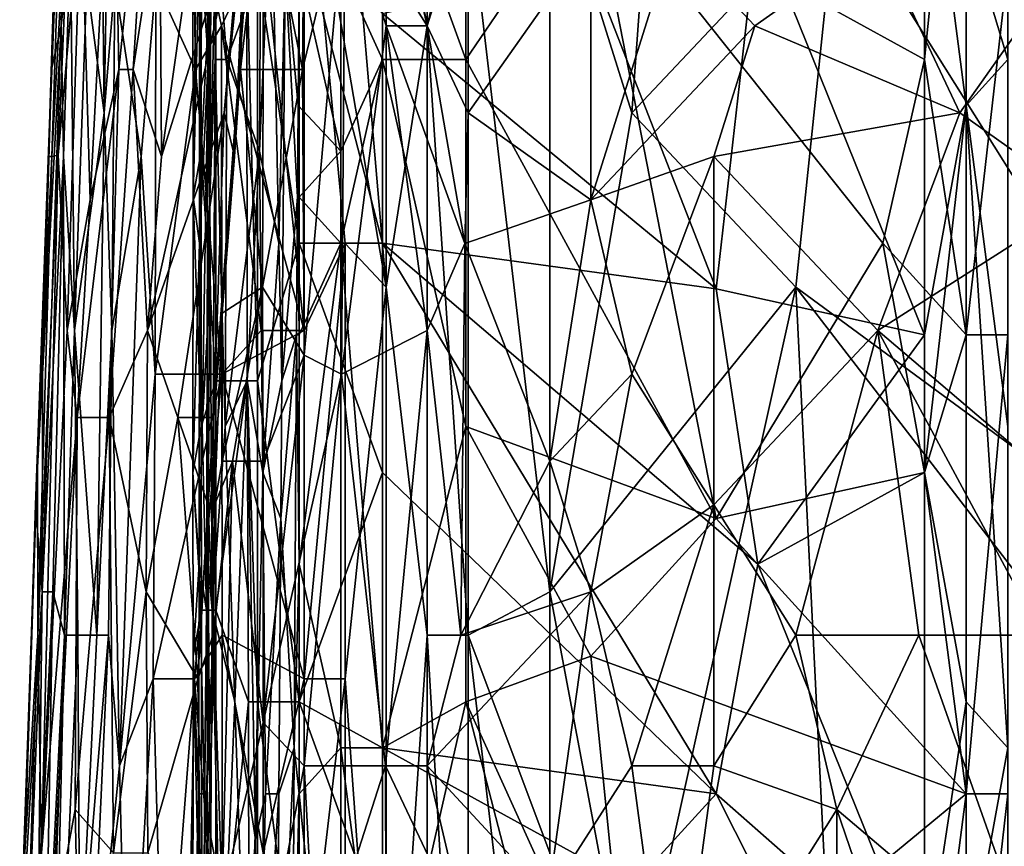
# Model space of a CAD drawing. Extents: x -0.375 to 0.375, y -0.309 to 0.309.
# Tile 48 of 226: x -0.274 to -0.223, y 0.007 to 0.049. Entities that reach past the tile are written whole.
import ezdxf

# ---------------------------------------------------------------- set-up
doc = ezdxf.new("R2010")
doc.units = 0

msp = doc.modelspace()

# ---------------------------------------------------------------- linework, layer by layer
for points in [[(-0.212624, 0.048938, 0.444616), (-0.233671, 0.080262, 0.444691), (-0.212624, 0.084737, 0.444634)], [(-0.231566, 0.05565, 0.444659), (-0.233671, 0.080262, 0.444691), (-0.212624, 0.048938, 0.444616)], [(-0.252612, 0.048938, 0.445429), (-0.254717, 0.060125, 0.445773), (-0.252612, 0.078024, 0.4454)], [(-0.252612, 0.048938, 0.445429), (-0.252612, 0.078024, 0.4454), (-0.250508, 0.05565, 0.445187)], [(-0.246298, 0.057887, 0.444923), (-0.239984, 0.07355, 0.444764), (-0.242089, 0.044463, 0.444788)], [(-0.242089, 0.044463, 0.444788), (-0.239984, 0.07355, 0.444764), (-0.231566, 0.05565, 0.444659)], [(-0.263863, 0.047208, 0.385827), (-0.263782, 0.070794, 0.385827), (-0.264159, 0.066077, 0.370321)], [(-0.263863, 0.047208, 0.385827), (-0.263775, 0.040133, 0.389703), (-0.263782, 0.070794, 0.385827)], [(-0.263782, 0.070794, 0.385827), (-0.263775, 0.040133, 0.389703), (-0.263634, 0.068436, 0.389703)], [(-0.271352, 0.0646, 0.496861), (-0.272059, 0.042225, 0.500732), (-0.271017, 0.069075, 0.502668)], [(-0.272059, 0.042225, 0.500732), (-0.271889, 0.042225, 0.504604), (-0.271017, 0.069075, 0.502668)], [(-0.271889, 0.042225, 0.504604), (-0.271554, 0.042292, 0.508475), (-0.270419, 0.069075, 0.508475)], [(-0.271017, 0.069075, 0.502668), (-0.271889, 0.042225, 0.504604), (-0.270419, 0.069075, 0.508475)], [(-0.271554, 0.042292, 0.508475), (-0.270376, 0.05565, 0.512346), (-0.270419, 0.069075, 0.508475)], [(-0.263634, 0.068436, 0.389703), (-0.263775, 0.040133, 0.389703), (-0.263451, 0.054284, 0.39358)], [(-0.227061, 0.047208, 0.449721), (-0.224919, 0.068436, 0.449682), (-0.227061, 0.06136, 0.449707)], [(-0.224919, 0.033057, 0.449693), (-0.224919, 0.068436, 0.449682), (-0.227061, 0.047208, 0.449721)], [(-0.224919, 0.033057, 0.449693), (-0.222778, 0.051926, 0.44942), (-0.224919, 0.068436, 0.449682)], [(-0.264629, 0.040133, 0.362569), (-0.264293, 0.066077, 0.366445), (-0.264656, 0.066077, 0.362569)], [(-0.264219, 0.056643, 0.358692), (-0.264629, 0.040133, 0.362569), (-0.264656, 0.066077, 0.362569)], [(-0.264629, 0.040133, 0.362569), (-0.264303, 0.037774, 0.366445), (-0.264293, 0.066077, 0.366445)], [(-0.264303, 0.037774, 0.366445), (-0.264181, 0.051926, 0.370321), (-0.264293, 0.066077, 0.366445)], [(-0.264181, 0.051926, 0.370321), (-0.263863, 0.047208, 0.385827), (-0.264159, 0.066077, 0.370321)], [(-0.27191, 0.0467, 0.49299), (-0.272059, 0.042225, 0.500732), (-0.271352, 0.0646, 0.496861)], [(-0.271147, 0.0646, 0.47944), (-0.27191, 0.0467, 0.49299), (-0.271352, 0.0646, 0.496861)], [(-0.271147, 0.0646, 0.47944), (-0.271408, 0.048938, 0.47944), (-0.27191, 0.0467, 0.49299)], [(-0.270924, 0.053412, 0.473633), (-0.271408, 0.048938, 0.47944), (-0.271147, 0.0646, 0.47944)], [(-0.268731, 0.062362, 0.518153), (-0.268442, 0.0467, 0.522025), (-0.266594, 0.0646, 0.52396)], [(-0.266594, 0.0646, 0.52396), (-0.268442, 0.0467, 0.522025), (-0.267712, 0.0467, 0.52396)], [(-0.267712, 0.0467, 0.52396), (-0.266343, 0.05565, 0.525896), (-0.266594, 0.0646, 0.52396)], [(-0.270376, 0.05565, 0.512346), (-0.269911, 0.039988, 0.518153), (-0.268731, 0.062362, 0.518153)], [(-0.269392, 0.062362, 0.463954), (-0.269202, 0.044463, 0.463954), (-0.270084, 0.051175, 0.467826)], [(-0.268731, 0.062362, 0.518153), (-0.269911, 0.039988, 0.518153), (-0.268442, 0.0467, 0.522025)], [(-0.268892, 0.062362, 0.462019), (-0.269202, 0.044463, 0.463954), (-0.269392, 0.062362, 0.463954)], [(-0.268651, 0.051175, 0.462019), (-0.269202, 0.044463, 0.463954), (-0.268892, 0.062362, 0.462019)], [(-0.227061, 0.047208, 0.449721), (-0.227061, 0.06136, 0.449707), (-0.244193, 0.056643, 0.449765)], [(-0.235627, 0.054284, 0.354175), (-0.227061, 0.06136, 0.354306), (-0.227061, 0.033057, 0.354371)], [(-0.222778, 0.047208, 0.356944), (-0.227061, 0.06136, 0.354306), (-0.222778, 0.059001, 0.356931)], [(-0.224919, 0.04485, 0.354715), (-0.227061, 0.06136, 0.354306), (-0.222778, 0.047208, 0.356944)], [(-0.227061, 0.033057, 0.354371), (-0.227061, 0.06136, 0.354306), (-0.224919, 0.04485, 0.354715)], [(-0.258926, 0.033275, 0.447088), (-0.261031, 0.053412, 0.4484), (-0.258926, 0.060125, 0.447154)], [(-0.256821, 0.060125, 0.446311), (-0.254717, 0.035513, 0.445758), (-0.258926, 0.060125, 0.447154)], [(-0.254717, 0.035513, 0.445758), (-0.256821, 0.03775, 0.446276), (-0.258926, 0.060125, 0.447154)], [(-0.258926, 0.033275, 0.447088), (-0.258926, 0.060125, 0.447154), (-0.256821, 0.03775, 0.446276)], [(-0.255183, 0.060125, 0.541381), (-0.256821, 0.05565, 0.540545), (-0.252612, 0.048938, 0.544639)], [(-0.254717, 0.035513, 0.445758), (-0.256821, 0.060125, 0.446311), (-0.254717, 0.060125, 0.445773)], [(-0.252612, 0.048938, 0.544639), (-0.250508, 0.057887, 0.544832), (-0.255183, 0.060125, 0.541381)], [(-0.254717, 0.035513, 0.445758), (-0.254717, 0.060125, 0.445773), (-0.252612, 0.048938, 0.445429)], [(-0.254901, 0.047208, 0.449765), (-0.254901, 0.059001, 0.449751), (-0.257042, 0.051926, 0.449588)], [(-0.250618, 0.047208, 0.449744), (-0.250618, 0.059001, 0.449729), (-0.254901, 0.059001, 0.449751)], [(-0.254901, 0.047208, 0.449765), (-0.250618, 0.047208, 0.449744), (-0.254901, 0.059001, 0.449751)], [(-0.250618, 0.047208, 0.449744), (-0.244193, 0.056643, 0.449765), (-0.250618, 0.059001, 0.449729)], [(-0.250508, 0.044463, 0.546522), (-0.250508, 0.057887, 0.544832), (-0.252612, 0.048938, 0.544639)], [(-0.250508, 0.057887, 0.544832), (-0.250508, 0.044463, 0.546522), (-0.244194, 0.053412, 0.548694)], [(-0.246298, 0.019851, 0.444919), (-0.250508, 0.05565, 0.445187), (-0.246298, 0.057887, 0.444923)], [(-0.246298, 0.019851, 0.444919), (-0.246298, 0.057887, 0.444923), (-0.242089, 0.044463, 0.444788)], [(-0.261887, 0.05565, 0.535574), (-0.262194, 0.0467, 0.53751), (-0.261031, 0.056769, 0.53751)], [(-0.261031, 0.056769, 0.53751), (-0.262194, 0.0467, 0.53751), (-0.261031, 0.0467, 0.538482)], [(-0.259003, 0.0467, 0.539446), (-0.258926, 0.05565, 0.538439), (-0.261031, 0.056769, 0.53751)], [(-0.261031, 0.0467, 0.538482), (-0.259003, 0.0467, 0.539446), (-0.261031, 0.056769, 0.53751)], [(-0.264213, 0.042491, 0.358692), (-0.264629, 0.040133, 0.362569), (-0.264219, 0.056643, 0.358692)], [(-0.264219, 0.056643, 0.358692), (-0.263467, 0.056643, 0.35676), (-0.264213, 0.042491, 0.358692)], [(-0.263467, 0.056643, 0.35676), (-0.263467, 0.030698, 0.356765), (-0.264213, 0.042491, 0.358692)], [(-0.263467, 0.030698, 0.356765), (-0.263467, 0.056643, 0.35676), (-0.261871, 0.051926, 0.354816)], [(-0.261226, 0.042491, 0.424591), (-0.260598, 0.056643, 0.432343), (-0.261167, 0.051926, 0.424591)], [(-0.261226, 0.042491, 0.424591), (-0.260224, 0.037774, 0.440096), (-0.260598, 0.056643, 0.432343)], [(-0.260224, 0.037774, 0.440096), (-0.259903, 0.051926, 0.443972), (-0.260598, 0.056643, 0.432343)], [(-0.237769, 0.023623, 0.449765), (-0.244193, 0.056643, 0.449765), (-0.250618, 0.047208, 0.449744)], [(-0.229202, 0.037774, 0.449722), (-0.227061, 0.047208, 0.449721), (-0.244193, 0.056643, 0.449765)], [(-0.229202, 0.037774, 0.449722), (-0.244193, 0.056643, 0.449765), (-0.237769, 0.023623, 0.449765)], [(-0.271554, 0.042292, 0.508475), (-0.271107, 0.033275, 0.514282), (-0.270376, 0.05565, 0.512346)], [(-0.270376, 0.05565, 0.512346), (-0.271107, 0.033275, 0.514282), (-0.269911, 0.039988, 0.518153)], [(-0.267712, 0.0467, 0.52396), (-0.266254, 0.042225, 0.527832), (-0.266343, 0.05565, 0.525896)], [(-0.263037, 0.044463, 0.533639), (-0.262063, 0.05565, 0.533639), (-0.266971, 0.033275, 0.527832)], [(-0.266254, 0.042225, 0.527832), (-0.266971, 0.033275, 0.527832), (-0.262063, 0.05565, 0.533639)], [(-0.266539, 0.051175, 0.456212), (-0.264652, 0.05565, 0.45234), (-0.264513, 0.0467, 0.45234)], [(-0.264359, 0.05565, 0.529767), (-0.266343, 0.05565, 0.525896), (-0.266254, 0.042225, 0.527832)], [(-0.266254, 0.042225, 0.527832), (-0.262063, 0.05565, 0.533639), (-0.264359, 0.05565, 0.529767)], [(-0.264652, 0.05565, 0.45234), (-0.261031, 0.053412, 0.4484), (-0.263176, 0.048938, 0.450405)], [(-0.263176, 0.048938, 0.450405), (-0.264513, 0.0467, 0.45234), (-0.264652, 0.05565, 0.45234)], [(-0.263037, 0.044463, 0.533639), (-0.261887, 0.05565, 0.535574), (-0.262063, 0.05565, 0.533639)], [(-0.263037, 0.044463, 0.533639), (-0.262509, 0.042225, 0.535574), (-0.261887, 0.05565, 0.535574)], [(-0.262509, 0.042225, 0.535574), (-0.262194, 0.0467, 0.53751), (-0.261887, 0.05565, 0.535574)], [(-0.258926, 0.05565, 0.538439), (-0.259003, 0.0467, 0.539446), (-0.256821, 0.05565, 0.540545)], [(-0.259003, 0.0467, 0.539446), (-0.258926, 0.032018, 0.541381), (-0.256821, 0.05565, 0.540545)], [(-0.258926, 0.032018, 0.541381), (-0.257009, 0.031038, 0.543317), (-0.256821, 0.05565, 0.540545)], [(-0.257009, 0.031038, 0.543317), (-0.254717, 0.048938, 0.543103), (-0.256821, 0.05565, 0.540545)], [(-0.252612, 0.048938, 0.544639), (-0.256821, 0.05565, 0.540545), (-0.254717, 0.048938, 0.543103)], [(-0.250508, 0.017613, 0.445192), (-0.252612, 0.048938, 0.445429), (-0.250508, 0.05565, 0.445187)], [(-0.250508, 0.017613, 0.445192), (-0.250508, 0.05565, 0.445187), (-0.246298, 0.019851, 0.444919)], [(-0.233671, 0.035513, 0.444656), (-0.242089, 0.044463, 0.444788), (-0.231566, 0.05565, 0.444659)], [(-0.233671, 0.035513, 0.444656), (-0.231566, 0.05565, 0.444659), (-0.20631, 0.015376, 0.444611)], [(-0.20631, 0.015376, 0.444611), (-0.231566, 0.05565, 0.444659), (-0.212624, 0.048938, 0.444616)], [(-0.263451, 0.054284, 0.39358), (-0.263775, 0.040133, 0.389703), (-0.2635, 0.047208, 0.39358)], [(-0.2635, 0.047208, 0.39358), (-0.262901, 0.047208, 0.401332), (-0.263451, 0.054284, 0.39358)], [(-0.262901, 0.047208, 0.401332), (-0.261167, 0.051926, 0.424591), (-0.263451, 0.054284, 0.39358)], [(-0.259184, 0.037774, 0.354029), (-0.261325, 0.051926, 0.354377), (-0.259184, 0.054284, 0.354006)], [(-0.254901, 0.037774, 0.354145), (-0.259184, 0.054284, 0.354006), (-0.254901, 0.049567, 0.354128)], [(-0.259184, 0.037774, 0.354029), (-0.259184, 0.054284, 0.354006), (-0.254901, 0.037774, 0.354145)], [(-0.237769, 0.035416, 0.354201), (-0.244193, 0.051926, 0.354151), (-0.235627, 0.054284, 0.354175)], [(-0.237769, 0.035416, 0.354201), (-0.235627, 0.054284, 0.354175), (-0.227061, 0.033057, 0.354371)], [(-0.271288, 0.042225, 0.475568), (-0.271408, 0.048938, 0.47944), (-0.270924, 0.053412, 0.473633)], [(-0.270726, 0.033275, 0.469761), (-0.271288, 0.042225, 0.475568), (-0.270924, 0.053412, 0.473633)], [(-0.270726, 0.033275, 0.469761), (-0.270924, 0.053412, 0.473633), (-0.270084, 0.051175, 0.467826)], [(-0.261031, 0.053412, 0.4484), (-0.258926, 0.033275, 0.447088), (-0.263176, 0.048938, 0.450405)], [(-0.250508, 0.044463, 0.546522), (-0.244194, 0.039988, 0.550363), (-0.244194, 0.053412, 0.548694)], [(-0.244194, 0.053412, 0.548694), (-0.244194, 0.039988, 0.550363), (-0.239984, 0.053412, 0.550517)], [(-0.239984, 0.053412, 0.550517), (-0.244194, 0.039988, 0.550363), (-0.235775, 0.048938, 0.552577)], [(-0.229461, 0.053412, 0.553936), (-0.239984, 0.053412, 0.550517), (-0.235775, 0.048938, 0.552577)], [(-0.225252, 0.044463, 0.556346), (-0.229461, 0.053412, 0.553936), (-0.235775, 0.048938, 0.552577)], [(-0.218938, 0.053412, 0.55669), (-0.229461, 0.053412, 0.553936), (-0.225252, 0.044463, 0.556346)], [(-0.218938, 0.039988, 0.558515), (-0.218938, 0.053412, 0.55669), (-0.225252, 0.044463, 0.556346)], [(-0.264303, 0.037774, 0.366445), (-0.263863, 0.047208, 0.385827), (-0.264181, 0.051926, 0.370321)], [(-0.261853, 0.030698, 0.354816), (-0.263467, 0.030698, 0.356765), (-0.261871, 0.051926, 0.354816)], [(-0.261226, 0.042491, 0.424591), (-0.261167, 0.051926, 0.424591), (-0.262901, 0.047208, 0.401332)], [(-0.261325, 0.051926, 0.354377), (-0.261325, 0.030698, 0.354398), (-0.261871, 0.051926, 0.354816)], [(-0.261871, 0.051926, 0.354816), (-0.261325, 0.030698, 0.354398), (-0.261853, 0.030698, 0.354816)], [(-0.261325, 0.030698, 0.354398), (-0.261325, 0.051926, 0.354377), (-0.259184, 0.037774, 0.354029)], [(-0.260224, 0.037774, 0.440096), (-0.260069, 0.030698, 0.443972), (-0.259903, 0.051926, 0.443972)], [(-0.260069, 0.030698, 0.443972), (-0.259261, 0.040133, 0.447849), (-0.259903, 0.051926, 0.443972)], [(-0.259903, 0.051926, 0.443972), (-0.259234, 0.04485, 0.447849), (-0.259184, 0.051926, 0.447835)], [(-0.259903, 0.051926, 0.443972), (-0.259261, 0.040133, 0.447849), (-0.259234, 0.04485, 0.447849)], [(-0.259234, 0.04485, 0.447849), (-0.257042, 0.042491, 0.44962), (-0.259184, 0.051926, 0.447835)], [(-0.257042, 0.042491, 0.44962), (-0.257042, 0.051926, 0.449588), (-0.259184, 0.051926, 0.447835)], [(-0.257042, 0.042491, 0.44962), (-0.254901, 0.047208, 0.449765), (-0.257042, 0.051926, 0.449588)], [(-0.237769, 0.035416, 0.354201), (-0.254901, 0.049567, 0.354128), (-0.244193, 0.051926, 0.354151)], [(-0.222778, 0.033057, 0.449417), (-0.222778, 0.051926, 0.44942), (-0.224919, 0.033057, 0.449693)], [(-0.270084, 0.051175, 0.467826), (-0.269202, 0.044463, 0.463954), (-0.270726, 0.033275, 0.469761)], [(-0.268809, 0.033275, 0.462019), (-0.269202, 0.044463, 0.463954), (-0.268651, 0.051175, 0.462019)], [(-0.267289, 0.042225, 0.458147), (-0.268809, 0.033275, 0.462019), (-0.268651, 0.051175, 0.462019)], [(-0.266539, 0.051175, 0.456212), (-0.267289, 0.042225, 0.458147), (-0.268651, 0.051175, 0.462019)], [(-0.266539, 0.051175, 0.456212), (-0.266582, 0.031038, 0.456212), (-0.267289, 0.042225, 0.458147)], [(-0.266539, 0.051175, 0.456212), (-0.264513, 0.0467, 0.45234), (-0.266582, 0.031038, 0.456212)], [(-0.254901, 0.037774, 0.354145), (-0.254901, 0.049567, 0.354128), (-0.237769, 0.035416, 0.354201)], [(-0.271408, 0.048938, 0.47944), (-0.27238, 0.019851, 0.485247), (-0.272366, 0.031038, 0.491054)], [(-0.271408, 0.048938, 0.47944), (-0.271288, 0.042225, 0.475568), (-0.27238, 0.019851, 0.485247)], [(-0.271408, 0.048938, 0.47944), (-0.272366, 0.031038, 0.491054), (-0.27191, 0.0467, 0.49299)], [(-0.264513, 0.0467, 0.45234), (-0.263176, 0.048938, 0.450405), (-0.263157, 0.031038, 0.450405)], [(-0.263176, 0.048938, 0.450405), (-0.258926, 0.033275, 0.447088), (-0.26114, 0.033275, 0.448469)], [(-0.263157, 0.031038, 0.450405), (-0.263176, 0.048938, 0.450405), (-0.26114, 0.033275, 0.448469)], [(-0.257009, 0.031038, 0.543317), (-0.252612, 0.033275, 0.546435), (-0.254717, 0.048938, 0.543103)], [(-0.250679, 0.03775, 0.547188), (-0.252612, 0.048938, 0.544639), (-0.254717, 0.048938, 0.543103)], [(-0.254717, 0.048938, 0.543103), (-0.252612, 0.033275, 0.546435), (-0.250679, 0.03775, 0.547188)], [(-0.252612, 0.017613, 0.445427), (-0.254717, 0.035513, 0.445758), (-0.252612, 0.048938, 0.445429)], [(-0.250679, 0.03775, 0.547188), (-0.250508, 0.044463, 0.546522), (-0.252612, 0.048938, 0.544639)], [(-0.252612, 0.017613, 0.445427), (-0.252612, 0.048938, 0.445429), (-0.250508, 0.017613, 0.445192)], [(-0.235775, 0.048938, 0.552577), (-0.244194, 0.039988, 0.550363), (-0.23788, 0.042225, 0.552682)], [(-0.225252, 0.044463, 0.556346), (-0.235775, 0.048938, 0.552577), (-0.23788, 0.042225, 0.552682)], [(-0.264303, 0.037774, 0.366445), (-0.26416, 0.02834, 0.374198), (-0.263863, 0.047208, 0.385827)], [(-0.26416, 0.02834, 0.374198), (-0.263911, 0.033057, 0.385827), (-0.263863, 0.047208, 0.385827)], [(-0.263911, 0.033057, 0.385827), (-0.263775, 0.040133, 0.389703), (-0.263863, 0.047208, 0.385827)], [(-0.263775, 0.040133, 0.389703), (-0.263655, 0.018906, 0.39358), (-0.2635, 0.047208, 0.39358)], [(-0.263655, 0.018906, 0.39358), (-0.26299, 0.02834, 0.401332), (-0.2635, 0.047208, 0.39358)], [(-0.26299, 0.02834, 0.401332), (-0.262901, 0.047208, 0.401332), (-0.2635, 0.047208, 0.39358)], [(-0.262901, 0.047208, 0.401332), (-0.26299, 0.02834, 0.401332), (-0.261226, 0.042491, 0.424591)], [(-0.257042, 0.037774, 0.449614), (-0.254901, 0.047208, 0.449765), (-0.257042, 0.042491, 0.44962)], [(-0.254901, 0.01183, 0.449758), (-0.254901, 0.047208, 0.449765), (-0.257042, 0.037774, 0.449614)], [(-0.250618, 0.02834, 0.449751), (-0.250618, 0.047208, 0.449744), (-0.254901, 0.047208, 0.449765)], [(-0.254901, 0.01183, 0.449758), (-0.250618, 0.02834, 0.449751), (-0.254901, 0.047208, 0.449765)], [(-0.250618, 0.02834, 0.449751), (-0.237769, 0.023623, 0.449765), (-0.250618, 0.047208, 0.449744)], [(-0.229202, 0.037774, 0.449722), (-0.224919, 0.033057, 0.449693), (-0.227061, 0.047208, 0.449721)], [(-0.222778, 0.047208, 0.356944), (-0.222778, 0.02834, 0.357003), (-0.224919, 0.04485, 0.354715)], [(-0.272725, 0.024326, 0.496861), (-0.272059, 0.042225, 0.500732), (-0.27191, 0.0467, 0.49299)], [(-0.272366, 0.031038, 0.491054), (-0.272725, 0.024326, 0.496861), (-0.27191, 0.0467, 0.49299)], [(-0.268442, 0.0467, 0.522025), (-0.270583, 0.0288, 0.518153), (-0.268938, 0.0288, 0.52396)], [(-0.269911, 0.039988, 0.518153), (-0.270583, 0.0288, 0.518153), (-0.268442, 0.0467, 0.522025)], [(-0.268938, 0.0288, 0.52396), (-0.267712, 0.0467, 0.52396), (-0.268442, 0.0467, 0.522025)], [(-0.268938, 0.0288, 0.52396), (-0.266971, 0.033275, 0.527832), (-0.267712, 0.0467, 0.52396)], [(-0.266971, 0.033275, 0.527832), (-0.266254, 0.042225, 0.527832), (-0.267712, 0.0467, 0.52396)], [(-0.263157, 0.031038, 0.450405), (-0.266582, 0.031038, 0.456212), (-0.264513, 0.0467, 0.45234)], [(-0.262194, 0.0467, 0.53751), (-0.263135, 0.034175, 0.53751), (-0.26106, 0.035513, 0.539446)], [(-0.262509, 0.042225, 0.535574), (-0.263135, 0.034175, 0.53751), (-0.262194, 0.0467, 0.53751)], [(-0.261031, 0.0467, 0.538482), (-0.262194, 0.0467, 0.53751), (-0.26106, 0.035513, 0.539446)], [(-0.26106, 0.035513, 0.539446), (-0.259003, 0.0467, 0.539446), (-0.261031, 0.0467, 0.538482)], [(-0.259003, 0.0467, 0.539446), (-0.26106, 0.035513, 0.539446), (-0.258926, 0.032018, 0.541381)], [(-0.259234, 0.04485, 0.447849), (-0.259261, 0.040133, 0.447849), (-0.259184, 0.040133, 0.448001)], [(-0.257042, 0.042491, 0.44962), (-0.259234, 0.04485, 0.447849), (-0.259184, 0.040133, 0.448001)], [(-0.227061, 0.025981, 0.354377), (-0.227061, 0.033057, 0.354371), (-0.224919, 0.04485, 0.354715)], [(-0.224919, 0.014188, 0.354767), (-0.227061, 0.025981, 0.354377), (-0.224919, 0.04485, 0.354715)], [(-0.224919, 0.014188, 0.354767), (-0.224919, 0.04485, 0.354715), (-0.222778, 0.01183, 0.357021)], [(-0.222778, 0.01183, 0.357021), (-0.224919, 0.04485, 0.354715), (-0.222778, 0.02834, 0.357003)], [(-0.269202, 0.044463, 0.463954), (-0.269574, 0.017613, 0.463954), (-0.270726, 0.033275, 0.469761)], [(-0.268809, 0.033275, 0.462019), (-0.269574, 0.017613, 0.463954), (-0.269202, 0.044463, 0.463954)], [(-0.266971, 0.033275, 0.527832), (-0.265412, 0.0288, 0.531703), (-0.263037, 0.044463, 0.533639)], [(-0.265412, 0.0288, 0.531703), (-0.263566, 0.0288, 0.535574), (-0.263037, 0.044463, 0.533639)], [(-0.262509, 0.042225, 0.535574), (-0.263037, 0.044463, 0.533639), (-0.263566, 0.0288, 0.535574)], [(-0.244194, 0.039988, 0.550363), (-0.250508, 0.044463, 0.546522), (-0.250679, 0.03775, 0.547188)], [(-0.246298, 0.019851, 0.444919), (-0.242089, 0.044463, 0.444788), (-0.233671, 0.035513, 0.444656)], [(-0.229461, 0.033275, 0.556478), (-0.225252, 0.044463, 0.556346), (-0.23788, 0.042225, 0.552682)], [(-0.229461, 0.033275, 0.556478), (-0.218938, 0.039988, 0.558515), (-0.225252, 0.044463, 0.556346)], [(-0.26421, 0.02834, 0.358692), (-0.264629, 0.040133, 0.362569), (-0.264213, 0.042491, 0.358692)], [(-0.264213, 0.042491, 0.358692), (-0.263467, 0.030698, 0.356765), (-0.26421, 0.02834, 0.358692)], [(-0.26299, 0.02834, 0.401332), (-0.261859, 0.030698, 0.416838), (-0.261226, 0.042491, 0.424591)], [(-0.261859, 0.030698, 0.416838), (-0.261049, 0.025981, 0.428467), (-0.261226, 0.042491, 0.424591)], [(-0.261049, 0.025981, 0.428467), (-0.260224, 0.037774, 0.440096), (-0.261226, 0.042491, 0.424591)], [(-0.259184, 0.040133, 0.448001), (-0.257042, 0.037774, 0.449614), (-0.257042, 0.042491, 0.44962)], [(-0.272725, 0.024326, 0.496861), (-0.272622, 0.026563, 0.502668), (-0.272059, 0.042225, 0.500732)], [(-0.272622, 0.026563, 0.502668), (-0.271889, 0.042225, 0.504604), (-0.272059, 0.042225, 0.500732)], [(-0.272622, 0.026563, 0.502668), (-0.272598, 0.017613, 0.508475), (-0.271889, 0.042225, 0.504604)], [(-0.271889, 0.042225, 0.504604), (-0.272598, 0.017613, 0.508475), (-0.271554, 0.042292, 0.508475)], [(-0.272598, 0.017613, 0.508475), (-0.272416, 0.006426, 0.514282), (-0.271554, 0.042292, 0.508475)], [(-0.272416, 0.006426, 0.514282), (-0.271107, 0.033275, 0.514282), (-0.271554, 0.042292, 0.508475)], [(-0.271288, 0.042225, 0.475568), (-0.27184, 0.019851, 0.477504), (-0.27238, 0.019851, 0.485247)], [(-0.27184, 0.019851, 0.477504), (-0.271288, 0.042225, 0.475568), (-0.271239, 0.017613, 0.471697)], [(-0.271239, 0.017613, 0.471697), (-0.271288, 0.042225, 0.475568), (-0.270726, 0.033275, 0.469761)], [(-0.268407, 0.010901, 0.460083), (-0.268809, 0.033275, 0.462019), (-0.267289, 0.042225, 0.458147)], [(-0.266582, 0.031038, 0.456212), (-0.268407, 0.010901, 0.460083), (-0.267289, 0.042225, 0.458147)], [(-0.263566, 0.0288, 0.535574), (-0.263135, 0.034175, 0.53751), (-0.262509, 0.042225, 0.535574)], [(-0.242089, 0.031038, 0.552265), (-0.23788, 0.042225, 0.552682), (-0.244194, 0.039988, 0.550363)], [(-0.242089, 0.031038, 0.552265), (-0.23788, 0.024326, 0.554659), (-0.23788, 0.042225, 0.552682)], [(-0.23788, 0.042225, 0.552682), (-0.23788, 0.024326, 0.554659), (-0.229461, 0.033275, 0.556478)], [(-0.271107, 0.033275, 0.514282), (-0.270583, 0.0288, 0.518153), (-0.269911, 0.039988, 0.518153)], [(-0.264643, 0.025981, 0.362569), (-0.264303, 0.037774, 0.366445), (-0.264629, 0.040133, 0.362569)], [(-0.26421, 0.02834, 0.358692), (-0.264643, 0.025981, 0.362569), (-0.264629, 0.040133, 0.362569)], [(-0.263911, 0.033057, 0.385827), (-0.26386, 0.021264, 0.389703), (-0.263775, 0.040133, 0.389703)], [(-0.26386, 0.021264, 0.389703), (-0.263655, 0.018906, 0.39358), (-0.263775, 0.040133, 0.389703)], [(-0.260069, 0.030698, 0.443972), (-0.25932, 0.033057, 0.447849), (-0.259261, 0.040133, 0.447849)], [(-0.259261, 0.040133, 0.447849), (-0.25932, 0.033057, 0.447849), (-0.259184, 0.033057, 0.448111)], [(-0.259184, 0.040133, 0.448001), (-0.259261, 0.040133, 0.447849), (-0.259184, 0.033057, 0.448111)], [(-0.259184, 0.033057, 0.448111), (-0.257042, 0.037774, 0.449614), (-0.259184, 0.040133, 0.448001)], [(-0.246298, 0.026563, 0.550736), (-0.244194, 0.039988, 0.550363), (-0.250679, 0.03775, 0.547188)], [(-0.246298, 0.026563, 0.550736), (-0.242089, 0.031038, 0.552265), (-0.244194, 0.039988, 0.550363)], [(-0.229461, 0.033275, 0.556478), (-0.218938, 0.024326, 0.560254), (-0.218938, 0.039988, 0.558515)], [(-0.264643, 0.025981, 0.362569), (-0.264324, 0.021264, 0.366445), (-0.264303, 0.037774, 0.366445)], [(-0.264324, 0.021264, 0.366445), (-0.26416, 0.02834, 0.374198), (-0.264303, 0.037774, 0.366445)], [(-0.259184, 0.014188, 0.35407), (-0.261325, 0.030698, 0.354398), (-0.259184, 0.037774, 0.354029)], [(-0.261049, 0.025981, 0.428467), (-0.260069, 0.030698, 0.443972), (-0.260224, 0.037774, 0.440096)], [(-0.254901, 0.025981, 0.354154), (-0.259184, 0.037774, 0.354029), (-0.254901, 0.037774, 0.354145)], [(-0.259184, 0.014188, 0.35407), (-0.259184, 0.037774, 0.354029), (-0.254901, 0.025981, 0.354154)], [(-0.259184, 0.021264, 0.448232), (-0.257042, 0.037774, 0.449614), (-0.259184, 0.033057, 0.448111)], [(-0.257042, 0.01183, 0.449644), (-0.257042, 0.037774, 0.449614), (-0.259184, 0.021264, 0.448232)], [(-0.258926, 0.015376, 0.447105), (-0.258926, 0.033275, 0.447088), (-0.256821, 0.03775, 0.446276)], [(-0.256821, 0.015376, 0.446301), (-0.258926, 0.015376, 0.447105), (-0.256821, 0.03775, 0.446276)], [(-0.257042, 0.01183, 0.449644), (-0.254901, 0.01183, 0.449758), (-0.257042, 0.037774, 0.449614)], [(-0.256821, 0.015376, 0.446301), (-0.256821, 0.03775, 0.446276), (-0.254717, 0.035513, 0.445758)], [(-0.254901, 0.037774, 0.354145), (-0.237769, 0.035416, 0.354201), (-0.235627, 0.021264, 0.354241)], [(-0.237769, 0.009471, 0.354232), (-0.254901, 0.037774, 0.354145), (-0.235627, 0.021264, 0.354241)], [(-0.237769, 0.009471, 0.354232), (-0.254901, 0.025981, 0.354154), (-0.254901, 0.037774, 0.354145)], [(-0.252612, 0.033275, 0.546435), (-0.250881, 0.017613, 0.549124), (-0.250679, 0.03775, 0.547188)], [(-0.250679, 0.03775, 0.547188), (-0.250881, 0.017613, 0.549124), (-0.246298, 0.026563, 0.550736)], [(-0.227061, 0.025981, 0.449729), (-0.229202, 0.037774, 0.449722), (-0.237769, 0.023623, 0.449765)], [(-0.227061, 0.025981, 0.449729), (-0.224919, 0.033057, 0.449693), (-0.229202, 0.037774, 0.449722)], [(-0.262606, 0.026563, 0.539446), (-0.26106, 0.035513, 0.539446), (-0.263135, 0.026563, 0.538742)], [(-0.263135, 0.026563, 0.538742), (-0.26106, 0.035513, 0.539446), (-0.263135, 0.034175, 0.53751)], [(-0.26106, 0.035513, 0.539446), (-0.262606, 0.026563, 0.539446), (-0.261031, 0.026563, 0.540094)], [(-0.258926, 0.032018, 0.541381), (-0.26106, 0.035513, 0.539446), (-0.261031, 0.026563, 0.540094)], [(-0.254717, -0.013711, 0.445787), (-0.256821, 0.015376, 0.446301), (-0.254717, 0.035513, 0.445758)], [(-0.254717, -0.013711, 0.445787), (-0.254717, 0.035513, 0.445758), (-0.252612, 0.017613, 0.445427)], [(-0.242089, -0.002524, 0.444796), (-0.246298, 0.019851, 0.444919), (-0.233671, 0.035513, 0.444656)], [(-0.231566, -0.006999, 0.444639), (-0.242089, -0.002524, 0.444796), (-0.233671, 0.035513, 0.444656)], [(-0.235627, 0.021264, 0.354241), (-0.237769, 0.035416, 0.354201), (-0.227061, 0.033057, 0.354371)], [(-0.233671, 0.035513, 0.444656), (-0.20631, 0.015376, 0.444611), (-0.214729, 0.010901, 0.444613)], [(-0.231566, -0.006999, 0.444639), (-0.233671, 0.035513, 0.444656), (-0.214729, 0.010901, 0.444613)], [(-0.263566, 0.0288, 0.535574), (-0.263527, 0.024326, 0.53751), (-0.263135, 0.034175, 0.53751)], [(-0.263135, 0.034175, 0.53751), (-0.263527, 0.024326, 0.53751), (-0.263135, 0.026563, 0.538742)], [(-0.272416, 0.006426, 0.514282), (-0.270583, 0.0288, 0.518153), (-0.271107, 0.033275, 0.514282)], [(-0.270544, 0.017613, 0.467826), (-0.271239, 0.017613, 0.471697), (-0.270726, 0.033275, 0.469761)], [(-0.269574, 0.017613, 0.463954), (-0.270544, 0.017613, 0.467826), (-0.270726, 0.033275, 0.469761)], [(-0.268978, 0.017613, 0.462019), (-0.269574, 0.017613, 0.463954), (-0.268809, 0.033275, 0.462019)], [(-0.268407, 0.010901, 0.460083), (-0.268978, 0.017613, 0.462019), (-0.268809, 0.033275, 0.462019)], [(-0.268938, 0.0288, 0.52396), (-0.267036, 0.019851, 0.529767), (-0.266971, 0.033275, 0.527832)], [(-0.267036, 0.019851, 0.529767), (-0.265412, 0.0288, 0.531703), (-0.266971, 0.033275, 0.527832)], [(-0.26416, 0.02834, 0.374198), (-0.26395, 0.018906, 0.385827), (-0.263911, 0.033057, 0.385827)], [(-0.263911, 0.033057, 0.385827), (-0.26395, 0.018906, 0.385827), (-0.26386, 0.021264, 0.389703)], [(-0.26114, 0.033275, 0.448469), (-0.258926, 0.033275, 0.447088), (-0.263157, 0.031038, 0.450405)], [(-0.258926, 0.033275, 0.447088), (-0.258926, 0.015376, 0.447105), (-0.263157, 0.031038, 0.450405)], [(-0.260116, 0.023623, 0.443972), (-0.25932, 0.033057, 0.447849), (-0.260069, 0.030698, 0.443972)], [(-0.260116, 0.023623, 0.443972), (-0.259444, 0.01183, 0.447849), (-0.25932, 0.033057, 0.447849)], [(-0.25932, 0.033057, 0.447849), (-0.259444, 0.01183, 0.447849), (-0.259184, 0.021264, 0.448232)], [(-0.259184, 0.033057, 0.448111), (-0.25932, 0.033057, 0.447849), (-0.259184, 0.021264, 0.448232)], [(-0.252612, 0.033275, 0.546435), (-0.257009, 0.031038, 0.543317), (-0.254744, 0.010901, 0.547188)], [(-0.252612, 0.033275, 0.546435), (-0.254744, 0.010901, 0.547188), (-0.252612, 0.010901, 0.548785)], [(-0.252612, 0.010901, 0.548785), (-0.250881, 0.017613, 0.549124), (-0.252612, 0.033275, 0.546435)], [(-0.233671, 0.017613, 0.556781), (-0.229461, 0.033275, 0.556478), (-0.23788, 0.024326, 0.554659)], [(-0.227061, 0.025981, 0.354377), (-0.235627, 0.021264, 0.354241), (-0.227061, 0.033057, 0.354371)], [(-0.229461, 0.033275, 0.556478), (-0.233671, 0.017613, 0.556781), (-0.227357, 0.017613, 0.558706)], [(-0.221043, 0.017613, 0.560392), (-0.218938, 0.024326, 0.560254), (-0.229461, 0.033275, 0.556478)], [(-0.221043, 0.017613, 0.560392), (-0.229461, 0.033275, 0.556478), (-0.227357, 0.017613, 0.558706)], [(-0.224919, 0.009471, 0.449696), (-0.224919, 0.033057, 0.449693), (-0.227061, 0.025981, 0.449729)], [(-0.224919, 0.009471, 0.449696), (-0.222778, 0.033057, 0.449417), (-0.224919, 0.033057, 0.449693)], [(-0.222778, 0.009471, 0.449405), (-0.222778, 0.033057, 0.449417), (-0.224919, 0.009471, 0.449696)], [(-0.258926, 0.032018, 0.541381), (-0.261031, 0.013138, 0.541343), (-0.257009, 0.031038, 0.543317)], [(-0.261031, 0.013138, 0.541343), (-0.258926, 0.032018, 0.541381), (-0.261031, 0.026563, 0.540094)], [(-0.27238, 0.019851, 0.485247), (-0.272725, 0.024326, 0.496861), (-0.272366, 0.031038, 0.491054)], [(-0.266686, 0.015376, 0.456212), (-0.268407, 0.010901, 0.460083), (-0.266582, 0.031038, 0.456212)], [(-0.263157, 0.031038, 0.450405), (-0.266686, 0.015376, 0.456212), (-0.266582, 0.031038, 0.456212)], [(-0.264551, 0.015376, 0.45234), (-0.266686, 0.015376, 0.456212), (-0.263157, 0.031038, 0.450405)], [(-0.263139, 0.017613, 0.450405), (-0.264551, 0.015376, 0.45234), (-0.263157, 0.031038, 0.450405)], [(-0.263157, 0.031038, 0.450405), (-0.258926, 0.015376, 0.447105), (-0.263139, 0.017613, 0.450405)], [(-0.258926, 0.010901, 0.543624), (-0.257009, 0.031038, 0.543317), (-0.261031, 0.013138, 0.541343)], [(-0.254744, 0.010901, 0.547188), (-0.257009, 0.031038, 0.543317), (-0.258926, 0.010901, 0.543624)], [(-0.246298, 0.026563, 0.550736), (-0.244194, 0.019851, 0.552497), (-0.242089, 0.031038, 0.552265)], [(-0.244194, 0.019851, 0.552497), (-0.23788, 0.024326, 0.554659), (-0.242089, 0.031038, 0.552265)], [(-0.26421, 0.02834, 0.358692), (-0.263467, 0.030698, 0.356765), (-0.264192, 0.018906, 0.358692)], [(-0.263467, 0.030698, 0.356765), (-0.263467, 0.018906, 0.356815), (-0.264192, 0.018906, 0.358692)], [(-0.263467, 0.018906, 0.356815), (-0.263467, 0.030698, 0.356765), (-0.261853, 0.030698, 0.354816)], [(-0.261785, 0.014188, 0.354816), (-0.263467, 0.018906, 0.356815), (-0.261853, 0.030698, 0.354816)], [(-0.26299, 0.02834, 0.401332), (-0.262493, 0.014188, 0.409085), (-0.261859, 0.030698, 0.416838)], [(-0.262493, 0.014188, 0.409085), (-0.261431, 0.007113, 0.424591), (-0.261859, 0.030698, 0.416838)], [(-0.261431, 0.007113, 0.424591), (-0.261049, 0.025981, 0.428467), (-0.261859, 0.030698, 0.416838)], [(-0.261325, 0.030698, 0.354398), (-0.261325, 0.014188, 0.354449), (-0.261853, 0.030698, 0.354816)], [(-0.261853, 0.030698, 0.354816), (-0.261325, 0.014188, 0.354449), (-0.261785, 0.014188, 0.354816)], [(-0.261325, 0.014188, 0.354449), (-0.261325, 0.030698, 0.354398), (-0.259184, 0.014188, 0.35407)], [(-0.260116, 0.023623, 0.443972), (-0.260069, 0.030698, 0.443972), (-0.261049, 0.025981, 0.428467)], [(-0.272416, 0.006426, 0.514282), (-0.271919, 0.001951, 0.518153), (-0.270583, 0.0288, 0.518153)], [(-0.270688, 0.008663, 0.522025), (-0.270583, 0.0288, 0.518153), (-0.271919, 0.001951, 0.518153)], [(-0.270688, 0.008663, 0.522025), (-0.268938, 0.0288, 0.52396), (-0.270583, 0.0288, 0.518153)], [(-0.268724, 0.006426, 0.527832), (-0.268938, 0.0288, 0.52396), (-0.270688, 0.008663, 0.522025)], [(-0.268724, 0.006426, 0.527832), (-0.267036, 0.019851, 0.529767), (-0.268938, 0.0288, 0.52396)], [(-0.265412, 0.0288, 0.531703), (-0.267036, 0.019851, 0.529767), (-0.264395, 0.015376, 0.535574)], [(-0.265412, 0.0288, 0.531703), (-0.263848, 0.024326, 0.535574), (-0.263566, 0.0288, 0.535574)], [(-0.264395, 0.015376, 0.535574), (-0.263848, 0.024326, 0.535574), (-0.265412, 0.0288, 0.531703)], [(-0.264192, 0.018906, 0.358692), (-0.264643, 0.025981, 0.362569), (-0.26421, 0.02834, 0.358692)], [(-0.264324, 0.021264, 0.366445), (-0.26395, 0.018906, 0.385827), (-0.26416, 0.02834, 0.374198)], [(-0.263848, 0.024326, 0.535574), (-0.263527, 0.024326, 0.53751), (-0.263566, 0.0288, 0.535574)], [(-0.26299, 0.02834, 0.401332), (-0.263655, 0.018906, 0.39358), (-0.262493, 0.014188, 0.409085)], [(-0.250618, 0.014188, 0.449743), (-0.250618, 0.02834, 0.449751), (-0.254901, 0.01183, 0.449758)], [(-0.244193, 0.016547, 0.449765), (-0.237769, 0.023623, 0.449765), (-0.250618, 0.02834, 0.449751)], [(-0.250618, 0.014188, 0.449743), (-0.244193, 0.016547, 0.449765), (-0.250618, 0.02834, 0.449751)], [(-0.273433, 0.001951, 0.496861), (-0.272622, 0.026563, 0.502668), (-0.272725, 0.024326, 0.496861)], [(-0.273433, 0.001951, 0.496861), (-0.273408, 0.004188, 0.504604), (-0.272622, 0.026563, 0.502668)], [(-0.272622, 0.026563, 0.502668), (-0.273408, 0.004188, 0.504604), (-0.272598, 0.017613, 0.508475)], [(-0.263527, 0.024326, 0.53751), (-0.26358, 0.017613, 0.539446), (-0.262606, 0.026563, 0.539446)], [(-0.262606, 0.026563, 0.539446), (-0.26358, 0.017613, 0.539446), (-0.263135, 0.004188, 0.541282)], [(-0.263527, 0.024326, 0.53751), (-0.262606, 0.026563, 0.539446), (-0.263135, 0.026563, 0.538742)], [(-0.263135, 0.004188, 0.541282), (-0.261031, 0.013138, 0.541343), (-0.262606, 0.026563, 0.539446)], [(-0.261031, 0.013138, 0.541343), (-0.261031, 0.026563, 0.540094), (-0.262606, 0.026563, 0.539446)], [(-0.246298, 0.026563, 0.550736), (-0.250881, 0.017613, 0.549124), (-0.244194, 0.019851, 0.552497)], [(-0.264635, 0.016547, 0.362569), (-0.264324, 0.021264, 0.366445), (-0.264643, 0.025981, 0.362569)], [(-0.264192, 0.018906, 0.358692), (-0.264635, 0.016547, 0.362569), (-0.264643, 0.025981, 0.362569)], [(-0.261431, 0.007113, 0.424591), (-0.260913, 0.009471, 0.432343), (-0.261049, 0.025981, 0.428467)], [(-0.260913, 0.009471, 0.432343), (-0.260116, 0.023623, 0.443972), (-0.261049, 0.025981, 0.428467)], [(-0.254901, 0.01183, 0.354147), (-0.259184, 0.014188, 0.35407), (-0.254901, 0.025981, 0.354154)], [(-0.254901, 0.01183, 0.354147), (-0.254901, 0.025981, 0.354154), (-0.237769, 0.009471, 0.354232)], [(-0.224919, 0.009471, 0.449696), (-0.227061, 0.025981, 0.449729), (-0.237769, 0.023623, 0.449765)], [(-0.227061, 0.000037, 0.354405), (-0.235627, 0.021264, 0.354241), (-0.227061, 0.025981, 0.354377)], [(-0.227061, 0.000037, 0.354405), (-0.227061, 0.025981, 0.354377), (-0.224919, 0.014188, 0.354767)], [(-0.27238, 0.019851, 0.485247), (-0.273433, 0.001951, 0.496861), (-0.272725, 0.024326, 0.496861)], [(-0.264395, 0.015376, 0.535574), (-0.263605, 0.017613, 0.53751), (-0.263848, 0.024326, 0.535574)], [(-0.263848, 0.024326, 0.535574), (-0.26358, 0.017613, 0.539446), (-0.263527, 0.024326, 0.53751)], [(-0.263605, 0.017613, 0.53751), (-0.26358, 0.017613, 0.539446), (-0.263848, 0.024326, 0.535574)], [(-0.23788, 0.024326, 0.554659), (-0.244194, 0.019851, 0.552497), (-0.242089, 0.010901, 0.554342)], [(-0.23788, 0.024326, 0.554659), (-0.242089, 0.010901, 0.554342), (-0.23788, 0.010901, 0.555995)], [(-0.23788, 0.010901, 0.555995), (-0.233671, 0.017613, 0.556781), (-0.23788, 0.024326, 0.554659)], [(-0.260222, 0.009471, 0.443972), (-0.260116, 0.023623, 0.443972), (-0.260913, 0.009471, 0.432343)], [(-0.260222, 0.009471, 0.443972), (-0.259444, 0.01183, 0.447849), (-0.260116, 0.023623, 0.443972)], [(-0.224919, 0.009471, 0.449696), (-0.237769, 0.023623, 0.449765), (-0.244193, 0.016547, 0.449765)], [(-0.264635, 0.016547, 0.362569), (-0.264354, 0.009471, 0.366445), (-0.264324, 0.021264, 0.366445)], [(-0.264324, 0.021264, 0.366445), (-0.264354, 0.009471, 0.366445), (-0.26405, 0.009471, 0.38195)], [(-0.264324, 0.021264, 0.366445), (-0.26405, 0.009471, 0.38195), (-0.26395, 0.018906, 0.385827)], [(-0.26405, 0.009471, 0.38195), (-0.26386, 0.021264, 0.389703), (-0.26395, 0.018906, 0.385827)], [(-0.26405, 0.009471, 0.38195), (-0.263979, -0.007039, 0.389703), (-0.26386, 0.021264, 0.389703)], [(-0.263979, -0.007039, 0.389703), (-0.263732, 0.004754, 0.39358), (-0.26386, 0.021264, 0.389703)], [(-0.26386, 0.021264, 0.389703), (-0.263732, 0.004754, 0.39358), (-0.263655, 0.018906, 0.39358)], [(-0.259184, 0.021264, 0.448232), (-0.259444, 0.01183, 0.447849), (-0.259184, 0.009471, 0.448352)], [(-0.259184, 0.009471, 0.448352), (-0.257042, 0.01183, 0.449644), (-0.259184, 0.021264, 0.448232)], [(-0.237769, 0.009471, 0.354232), (-0.235627, 0.021264, 0.354241), (-0.227061, 0.000037, 0.354405)], [(-0.273537, -0.009236, 0.491054), (-0.273433, 0.001951, 0.496861), (-0.27238, 0.019851, 0.485247)], [(-0.27257, 0.004188, 0.481375), (-0.273537, -0.009236, 0.491054), (-0.27238, 0.019851, 0.485247)], [(-0.27184, 0.019851, 0.477504), (-0.27257, 0.004188, 0.481375), (-0.27238, 0.019851, 0.485247)], [(-0.272226, -0.002524, 0.475568), (-0.27257, 0.004188, 0.481375), (-0.27184, 0.019851, 0.477504)], [(-0.272226, -0.002524, 0.475568), (-0.27184, 0.019851, 0.477504), (-0.271239, 0.017613, 0.471697)], [(-0.268724, 0.006426, 0.527832), (-0.266955, 0.006426, 0.531703), (-0.267036, 0.019851, 0.529767)], [(-0.264395, 0.015376, 0.535574), (-0.267036, 0.019851, 0.529767), (-0.266955, 0.006426, 0.531703)], [(-0.244194, 0.019851, 0.552497), (-0.250881, 0.017613, 0.549124), (-0.252612, 0.010901, 0.548785)], [(-0.244194, 0.019851, 0.552497), (-0.252612, 0.010901, 0.548785), (-0.246389, 0.004188, 0.552995)], [(-0.246298, 0.006426, 0.444929), (-0.250508, 0.017613, 0.445192), (-0.246298, 0.019851, 0.444919)], [(-0.246389, 0.004188, 0.552995), (-0.242089, 0.010901, 0.554342), (-0.244194, 0.019851, 0.552497)], [(-0.242089, -0.002524, 0.444796), (-0.246298, 0.006426, 0.444929), (-0.246298, 0.019851, 0.444919)], [(-0.264187, -0.002322, 0.358692), (-0.264635, 0.016547, 0.362569), (-0.264192, 0.018906, 0.358692)], [(-0.264192, 0.018906, 0.358692), (-0.263467, 0.018906, 0.356815), (-0.264187, -0.002322, 0.358692)], [(-0.263467, 0.018906, 0.356815), (-0.263467, -0.002322, 0.356837), (-0.264187, -0.002322, 0.358692)], [(-0.263655, 0.018906, 0.39358), (-0.263732, 0.004754, 0.39358), (-0.263171, -0.002322, 0.401332)], [(-0.262493, 0.014188, 0.409085), (-0.263655, 0.018906, 0.39358), (-0.263171, -0.002322, 0.401332)], [(-0.263467, -0.002322, 0.356837), (-0.263467, 0.018906, 0.356815), (-0.261785, 0.014188, 0.354816)], [(-0.273408, 0.004188, 0.504604), (-0.273114, 0.001951, 0.510411), (-0.272598, 0.017613, 0.508475)], [(-0.273114, 0.001951, 0.510411), (-0.272416, 0.006426, 0.514282), (-0.272598, 0.017613, 0.508475)], [(-0.271239, 0.017613, 0.471697), (-0.27292, -0.029373, 0.475568), (-0.272226, -0.002524, 0.475568)], [(-0.272016, -0.015949, 0.471697), (-0.27292, -0.029373, 0.475568), (-0.271239, 0.017613, 0.471697)], [(-0.27044, -0.000287, 0.46589), (-0.272016, -0.015949, 0.471697), (-0.270544, 0.017613, 0.467826)], [(-0.271239, 0.017613, 0.471697), (-0.270544, 0.017613, 0.467826), (-0.272016, -0.015949, 0.471697)], [(-0.269574, 0.017613, 0.463954), (-0.27044, -0.000287, 0.46589), (-0.270544, 0.017613, 0.467826)], [(-0.269574, 0.017613, 0.463954), (-0.268978, 0.017613, 0.462019), (-0.27044, -0.000287, 0.46589)], [(-0.268978, 0.017613, 0.462019), (-0.27, -0.004761, 0.463954), (-0.27044, -0.000287, 0.46589)], [(-0.268407, 0.010901, 0.460083), (-0.27, -0.004761, 0.463954), (-0.268978, 0.017613, 0.462019)], [(-0.263139, 0.017613, 0.450405), (-0.263135, -0.002524, 0.450064), (-0.264551, 0.015376, 0.45234)], [(-0.264395, 0.015376, 0.535574), (-0.264218, 0.001951, 0.53751), (-0.263605, 0.017613, 0.53751)], [(-0.264218, 0.001951, 0.53751), (-0.263992, 0.008663, 0.539446), (-0.263605, 0.017613, 0.53751)], [(-0.26358, 0.017613, 0.539446), (-0.263992, 0.008663, 0.539446), (-0.263135, 0.004188, 0.541282)], [(-0.263605, 0.017613, 0.53751), (-0.263992, 0.008663, 0.539446), (-0.26358, 0.017613, 0.539446)], [(-0.263139, 0.017613, 0.450405), (-0.258926, 0.015376, 0.447105), (-0.261031, 0.006426, 0.448284)], [(-0.263139, 0.017613, 0.450405), (-0.261031, 0.006426, 0.448284), (-0.263135, -0.002524, 0.450064)], [(-0.252612, -0.018186, 0.445449), (-0.254717, -0.013711, 0.445787), (-0.252612, 0.017613, 0.445427)], [(-0.250508, -0.018186, 0.445221), (-0.252612, 0.017613, 0.445427), (-0.250508, 0.017613, 0.445192)], [(-0.252612, -0.018186, 0.445449), (-0.252612, 0.017613, 0.445427), (-0.250508, -0.018186, 0.445221)], [(-0.248403, -0.000287, 0.445056), (-0.250508, 0.017613, 0.445192), (-0.246298, 0.006426, 0.444929)], [(-0.250508, -0.018186, 0.445221), (-0.250508, 0.017613, 0.445192), (-0.248403, -0.000287, 0.445056)], [(-0.233671, 0.017613, 0.556781), (-0.23788, 0.010901, 0.555995), (-0.231566, 0.008663, 0.558275)], [(-0.227357, 0.017613, 0.558706), (-0.233671, 0.017613, 0.556781), (-0.231566, 0.008663, 0.558275)], [(-0.221043, -0.000287, 0.562034), (-0.227357, 0.017613, 0.558706), (-0.231566, 0.008663, 0.558275)], [(-0.221043, 0.017613, 0.560392), (-0.227357, 0.017613, 0.558706), (-0.221043, -0.000287, 0.562034)], [(-0.264645, -0.002322, 0.362569), (-0.264354, 0.009471, 0.366445), (-0.264635, 0.016547, 0.362569)], [(-0.264187, -0.002322, 0.358692), (-0.264645, -0.002322, 0.362569), (-0.264635, 0.016547, 0.362569)], [(-0.242052, -0.00468, 0.449765), (-0.244193, 0.016547, 0.449765), (-0.250618, 0.014188, 0.449743)], [(-0.242052, -0.00468, 0.449765), (-0.224919, 0.009471, 0.449696), (-0.244193, 0.016547, 0.449765)], [(-0.268407, 0.010901, 0.460083), (-0.266686, 0.015376, 0.456212), (-0.267987, -0.006999, 0.458147)], [(-0.266119, -0.004761, 0.454276), (-0.267987, -0.006999, 0.458147), (-0.266686, 0.015376, 0.456212)], [(-0.264218, 0.001951, 0.53751), (-0.264395, 0.015376, 0.535574), (-0.266955, 0.006426, 0.531703)], [(-0.266686, 0.015376, 0.456212), (-0.264551, 0.015376, 0.45234), (-0.266119, -0.004761, 0.454276)], [(-0.264947, -0.004761, 0.45234), (-0.266119, -0.004761, 0.454276), (-0.264551, 0.015376, 0.45234)], [(-0.263135, -0.002524, 0.450064), (-0.264947, -0.004761, 0.45234), (-0.264551, 0.015376, 0.45234)], [(-0.258926, -0.002524, 0.446995), (-0.261031, 0.006426, 0.448284), (-0.258926, 0.015376, 0.447105)], [(-0.256821, 0.015376, 0.446301), (-0.258926, -0.002524, 0.446995), (-0.258926, 0.015376, 0.447105)], [(-0.256821, -0.009236, 0.446257), (-0.258926, -0.002524, 0.446995), (-0.256821, 0.015376, 0.446301)], [(-0.256821, -0.009236, 0.446257), (-0.256821, 0.015376, 0.446301), (-0.254717, -0.013711, 0.445787)], [(-0.26175, -0.009397, 0.354816), (-0.263467, -0.002322, 0.356837), (-0.261785, 0.014188, 0.354816)], [(-0.263171, -0.002322, 0.401332), (-0.262026, 0.000037, 0.416838), (-0.262493, 0.014188, 0.409085)], [(-0.262493, 0.014188, 0.409085), (-0.262026, 0.000037, 0.416838), (-0.261431, 0.007113, 0.424591)], [(-0.261785, 0.014188, 0.354816), (-0.261325, 0.014188, 0.354449), (-0.26175, -0.009397, 0.354816)], [(-0.261325, 0.014188, 0.354449), (-0.261325, -0.009397, 0.35448), (-0.26175, -0.009397, 0.354816)], [(-0.259184, -0.002322, 0.35411), (-0.261325, 0.014188, 0.354449), (-0.259184, 0.014188, 0.35407)], [(-0.261325, -0.009397, 0.35448), (-0.261325, 0.014188, 0.354449), (-0.259184, -0.002322, 0.35411)], [(-0.259184, 0.014188, 0.35407), (-0.254901, 0.01183, 0.354147), (-0.254901, 0.002396, 0.354175)], [(-0.259184, -0.002322, 0.35411), (-0.259184, 0.014188, 0.35407), (-0.254901, 0.002396, 0.354175)], [(-0.254901, -0.00468, 0.449751), (-0.250618, 0.014188, 0.449743), (-0.254901, 0.01183, 0.449758)], [(-0.242052, -0.018832, 0.449751), (-0.250618, 0.014188, 0.449743), (-0.254901, -0.00468, 0.449751)], [(-0.242052, -0.018832, 0.449751), (-0.242052, -0.00468, 0.449765), (-0.250618, 0.014188, 0.449743)], [(-0.224919, 0.000037, 0.354749), (-0.227061, 0.000037, 0.354405), (-0.224919, 0.014188, 0.354767)], [(-0.224919, 0.014188, 0.354767), (-0.222778, 0.01183, 0.357021), (-0.224919, 0.000037, 0.354749)], [(-0.261031, 0.013138, 0.541343), (-0.263135, 0.004188, 0.541282), (-0.261031, -0.000287, 0.542613)], [(-0.261031, -0.000287, 0.542613), (-0.258926, 0.010901, 0.543624), (-0.261031, 0.013138, 0.541343)], [(-0.260317, -0.007039, 0.443972), (-0.259444, 0.01183, 0.447849), (-0.260222, 0.009471, 0.443972)], [(-0.260317, -0.007039, 0.443972), (-0.25953, -0.00468, 0.447849), (-0.259444, 0.01183, 0.447849)], [(-0.259444, 0.01183, 0.447849), (-0.25953, -0.00468, 0.447849), (-0.259184, 0.009471, 0.448352)], [(-0.257042, -0.011756, 0.449667), (-0.257042, 0.01183, 0.449644), (-0.259184, 0.009471, 0.448352)], [(-0.254901, -0.00468, 0.449751), (-0.254901, 0.01183, 0.449758), (-0.257042, 0.01183, 0.449644)], [(-0.257042, -0.011756, 0.449667), (-0.254901, -0.00468, 0.449751), (-0.257042, 0.01183, 0.449644)], [(-0.242052, 0.004754, 0.354228), (-0.254901, 0.01183, 0.354147), (-0.237769, 0.009471, 0.354232)], [(-0.254901, 0.002396, 0.354175), (-0.254901, 0.01183, 0.354147), (-0.242052, 0.004754, 0.354228)], [(-0.224919, 0.000037, 0.354749), (-0.222778, 0.01183, 0.357021), (-0.222778, -0.002322, 0.357044)], [(-0.267987, -0.006999, 0.458147), (-0.27, -0.004761, 0.463954), (-0.268407, 0.010901, 0.460083)], [(-0.258926, 0.010901, 0.543624), (-0.261031, -0.000287, 0.542613), (-0.258325, -0.000287, 0.545253)], [(-0.254744, 0.010901, 0.547188), (-0.258926, 0.010901, 0.543624), (-0.258325, -0.000287, 0.545253)], [(-0.254744, 0.010901, 0.547188), (-0.258325, -0.000287, 0.545253), (-0.254717, -0.002524, 0.548479)], [(-0.250508, 0.001951, 0.55098), (-0.252612, 0.010901, 0.548785), (-0.254744, 0.010901, 0.547188)], [(-0.254717, -0.002524, 0.548479), (-0.250508, 0.001951, 0.55098), (-0.254744, 0.010901, 0.547188)], [(-0.250508, 0.001951, 0.55098), (-0.246389, 0.004188, 0.552995), (-0.252612, 0.010901, 0.548785)], [(-0.246389, 0.004188, 0.552995), (-0.239984, -0.004761, 0.556565), (-0.242089, 0.010901, 0.554342)], [(-0.239984, -0.004761, 0.556565), (-0.23788, 0.010901, 0.555995), (-0.242089, 0.010901, 0.554342)], [(-0.231566, 0.008663, 0.558275), (-0.23788, 0.010901, 0.555995), (-0.239984, -0.004761, 0.556565)], [(-0.20631, -0.027136, 0.444613), (-0.231566, -0.006999, 0.444639), (-0.214729, 0.010901, 0.444613)], [(-0.264645, -0.002322, 0.362569), (-0.264359, 0.000037, 0.366445), (-0.264354, 0.009471, 0.366445)], [(-0.264354, 0.009471, 0.366445), (-0.264359, 0.000037, 0.366445), (-0.263979, -0.007039, 0.389703)], [(-0.264354, 0.009471, 0.366445), (-0.263979, -0.007039, 0.389703), (-0.26405, 0.009471, 0.38195)], [(-0.261246, -0.007039, 0.428467), (-0.260913, 0.009471, 0.432343), (-0.261431, 0.007113, 0.424591)], [(-0.261246, -0.007039, 0.428467), (-0.260222, 0.009471, 0.443972), (-0.260913, 0.009471, 0.432343)], [(-0.260317, -0.007039, 0.443972), (-0.260222, 0.009471, 0.443972), (-0.261246, -0.007039, 0.428467)], [(-0.259184, 0.009471, 0.448352), (-0.25953, -0.00468, 0.447849), (-0.259184, -0.011756, 0.448504)], [(-0.259184, -0.011756, 0.448504), (-0.257042, -0.011756, 0.449667), (-0.259184, 0.009471, 0.448352)], [(-0.227061, -0.011756, 0.35438), (-0.242052, 0.004754, 0.354228), (-0.237769, 0.009471, 0.354232)], [(-0.227061, -0.007039, 0.449714), (-0.224919, 0.009471, 0.449696), (-0.242052, -0.00468, 0.449765)], [(-0.227061, 0.000037, 0.354405), (-0.227061, -0.011756, 0.35438), (-0.237769, 0.009471, 0.354232)], [(-0.227061, -0.007039, 0.449714), (-0.224919, -0.009397, 0.449674), (-0.224919, 0.009471, 0.449696)], [(-0.224919, -0.009397, 0.449674), (-0.222778, 0.009471, 0.449405), (-0.224919, 0.009471, 0.449696)], [(-0.222778, -0.014114, 0.449377), (-0.222778, 0.009471, 0.449405), (-0.224919, -0.009397, 0.449674)], [(-0.271919, 0.001951, 0.518153), (-0.270501, -0.000287, 0.52396), (-0.270688, 0.008663, 0.522025)], [(-0.268724, 0.006426, 0.527832), (-0.270688, 0.008663, 0.522025), (-0.270501, -0.000287, 0.52396)], [(-0.263992, 0.008663, 0.539446), (-0.264275, -0.002524, 0.539446), (-0.263135, 0.004188, 0.541282)], [(-0.264218, 0.001951, 0.53751), (-0.264275, -0.002524, 0.539446), (-0.263992, 0.008663, 0.539446)], [(-0.231566, -0.013711, 0.560062), (-0.231566, 0.008663, 0.558275), (-0.239984, -0.004761, 0.556565)], [(-0.223147, -0.015949, 0.562704), (-0.221043, -0.000287, 0.562034), (-0.231566, 0.008663, 0.558275)], [(-0.231566, 0.008663, 0.558275), (-0.231566, -0.013711, 0.560062), (-0.223147, -0.015949, 0.562704)], [(-0.262026, 0.000037, 0.416838), (-0.261246, -0.007039, 0.428467), (-0.261431, 0.007113, 0.424591)]]:
    msp.add_3dface(points)

doc.saveas('drawing.dxf')
